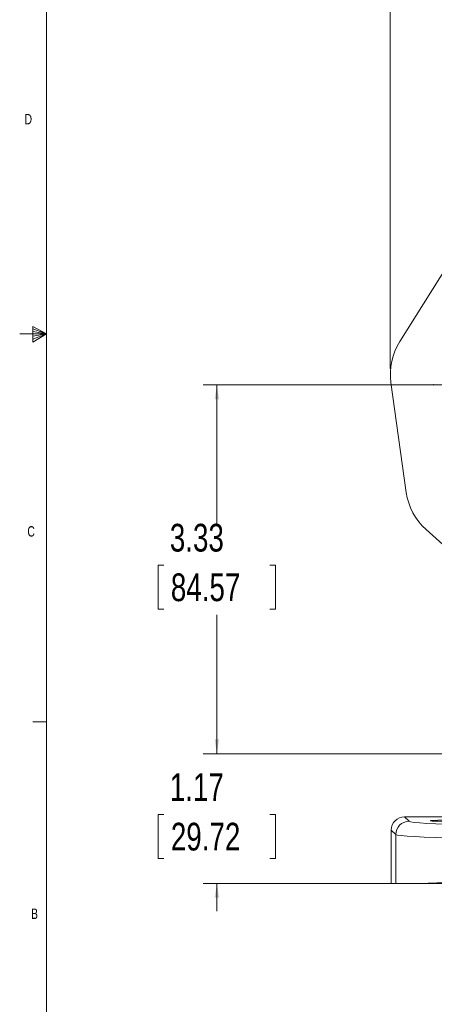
# Model space of a CAD drawing. Header units: inches. Extents: x 0.3 to 33.9, y 0.2 to 21.6.
# Tile 2 of 28: x 0.3 to 4, y 4.9 to 13.7. Entities that reach past the tile are written whole.
import ezdxf

# ---------------------------------------------------------------- set-up
doc = ezdxf.new("R2010")
doc.units = ezdxf.units.IN
doc.header["$MEASUREMENT"] = 0
doc.header["$PDSIZE"] = -1
doc.layers.add('SLD-0', color=7, linetype='Continuous', lineweight=15)
doc.styles.add('SLDTEXTSTYLE0', font='TXT', dxfattribs={"width": 0.75})
doc.dimstyles.new('SLDDIMSTYLE0', dxfattribs={"dimtxt": 0.25, "dimasz": 0.13, "dimexe": 0, "dimexo": 0.0625, "dimgap": 0.0625, "dimtad": 0, "dimtih": 1, "dimtoh": 1, "dimrnd": 1e-09, "dimzin": 12, "dimdsep": 46, "dimtxsty": 'SLDTEXTSTYLE0', "dimsah": 1, "dimcen": 0.09, "dimadec": 0, "dimazin": 3, "dimtfac": 1, "dimtofl": 0, "dimtmove": 0, "dimatfit": 3, "dimfxl": 1, "dimfrac": 2, "dimtolj": 1, "dimtzin": 12, "dimarcsym": 0})
doc.dimstyles.new('SLDDIMSTYLE1', dxfattribs={"dimtxt": 0.25, "dimasz": 0.13, "dimexe": 0, "dimexo": 0.0625, "dimgap": 0.0625, "dimtad": 0, "dimtih": 1, "dimtoh": 1, "dimrnd": 1e-09, "dimzin": 12, "dimdsep": 46, "dimtxsty": 'SLDTEXTSTYLE0', "dimsah": 1, "dimcen": 0.09, "dimadec": 0, "dimazin": 3, "dimtfac": 1, "dimtmove": 0, "dimatfit": 0, "dimfxl": 1, "dimfrac": 2, "dimtolj": 1, "dimtzin": 12, "dimarcsym": 0})

# ---------------------------------------------------------------- blocks, each defined once
blk = doc.blocks.new('_D')
at = {"layer": 'SLD-0'}
for p, q in [((3.6267, 10.5977), (3.6267, 15.7697)), ((7.097, 13.3717), (7.097, 15.7697)), ((3.6267, 15.6447), (4.7432, 15.6447)), ((4.8828, 15.6815), (4.832, 15.6815)), ((4.832, 15.6815), (4.832, 15.2846)), ((5.841, 15.6815), (5.8918, 15.6815)), ((5.8918, 15.6815), (5.8918, 15.2846)), ((7.097, 15.6447), (5.9806, 15.6447)), ((4.832, 15.2846), (4.8828, 15.2846)), ((5.8918, 15.2846), (5.841, 15.2846))]:
    blk.add_line(p, q, dxfattribs=at)
for points in [[(3.6267, 15.6447), (3.7567, 15.6247), (3.7567, 15.6647)], [(7.097, 15.6447), (6.967, 15.6647), (6.967, 15.6247)]]:
    blk.add_solid(points, dxfattribs=at)
at = {"layer": 'SLD-0', "char_height": 0.25, "attachment_point": 1, "style": 'SLDTEXTSTYLE0'}
for s, insert in [('3.47', (4.9371, 16.0545, 0.0039)), ('88.15', (4.9463, 15.6069, 0.0039))]:
    blk.add_mtext(s, dxfattribs=dict(at, insert=insert))
blk = doc.blocks.new('_D_4')
at = {"layer": 'SLD-0'}
for p, q in [((4.1769, 10.4516), (1.9356, 10.4516)), ((2.0606, 10.4516), (2.0606, 9.1976)), ((1.5815, 8.8236), (1.5307, 8.8236)), ((1.5307, 8.8236), (1.5307, 8.4267)), ((2.5397, 8.8236), (2.5905, 8.8236)), ((2.5905, 8.8236), (2.5905, 8.4267)), ((1.5307, 8.4267), (1.5815, 8.4267)), ((2.0606, 7.122), (2.0606, 8.3759)), ((2.5905, 8.4267), (2.5397, 8.4267)), ((5.662, 7.122), (1.9356, 7.122))]:
    blk.add_line(p, q, dxfattribs=at)
for points in [[(2.0606, 10.4516), (2.0406, 10.3216), (2.0806, 10.3216)], [(2.0606, 7.122), (2.0806, 7.252), (2.0406, 7.252)]]:
    blk.add_solid(points, dxfattribs=at)
at = {"layer": 'SLD-0', "char_height": 0.25, "attachment_point": 1, "style": 'SLDTEXTSTYLE0'}
for s, insert in [('3.33', (1.6357, 9.1966, -2.3339)), ('84.57', (1.6449, 8.749, -2.3339))]:
    blk.add_mtext(s, dxfattribs=dict(at, insert=insert))
blk = doc.blocks.new('_D_5')
at = {"layer": 'SLD-0'}
for p, q in [((2.0606, 7.122), (2.0606, 7.372)), ((5.662, 7.122), (1.9356, 7.122)), ((1.5815, 6.5738), (1.5307, 6.5738)), ((1.5307, 6.5738), (1.5307, 6.1769)), ((2.5397, 6.5738), (2.5905, 6.5738)), ((2.5905, 6.5738), (2.5905, 6.1769)), ((1.5307, 6.1769), (1.5815, 6.1769)), ((2.5905, 6.1769), (2.5397, 6.1769)), ((5.6253, 5.952), (1.9356, 5.952)), ((2.0606, 5.952), (2.0606, 5.702))]:
    blk.add_line(p, q, dxfattribs=at)
for points in [[(2.0606, 7.122), (2.0806, 7.252), (2.0406, 7.252)], [(2.0606, 5.952), (2.0406, 5.822), (2.0806, 5.822)]]:
    blk.add_solid(points, dxfattribs=at)
at = {"layer": 'SLD-0', "char_height": 0.25, "attachment_point": 1, "style": 'SLDTEXTSTYLE0'}
for s, insert in [('1.17', (1.6357, 6.9468, -2.3339)), ('29.72', (1.6449, 6.4992, -2.3339))]:
    blk.add_mtext(s, dxfattribs=dict(at, insert=insert))

msp = doc.modelspace()

# ---------------------------------------------------------------- linework, layer by layer
at = {"color": 7, "linetype": 'Continuous', "lineweight": 0}
for p, q in [((0.5229, 21.4106), (0.5229, 0.4106)), ((0.3989, 10.9761), (0.3989, 10.8373)), ((0.5229, 10.9106), (0.3989, 10.9761)), ((0.3989, 10.9577), (0.5229, 10.9106)), ((0.3989, 10.9337), (0.5229, 10.9106)), ((0.5229, 10.9106), (0.2798, 10.9106)), ((0.3989, 10.8373), (0.5229, 10.9106)), ((0.3989, 10.8646), (0.5229, 10.9106)), ((0.3989, 10.8914), (0.5229, 10.9106)), ((0.5229, 7.4106), (0.3979, 7.4106))]:
    msp.add_line(p, q, dxfattribs=at)
at = {"color": 7, "linetype": 'Continuous', "lineweight": 15}
for p, q in [((3.7116, 10.8422), (4.5949, 12.2485)), ((3.7709, 9.4805), (3.6321, 10.4708)), ((5.1853, 8.0361), (3.9494, 9.1453)), ((3.7553, 6.5532), (3.796, 6.5126)), ((3.7553, 6.5532), (5.4121, 6.5532)), ((3.676, 6.3926), (3.6354, 6.4333)), ((3.6354, 5.952), (3.6354, 6.4333)), ((3.676, 5.952), (3.676, 6.3926)), ((3.676, 5.952), (3.6354, 5.952)), ((3.9013, 5.952), (3.676, 5.952))]:
    msp.add_line(p, q, dxfattribs=at)
for centre, radius, start, end in [((4.1805, 10.5477), 0.5537, 147.86376, 187.97855), ((4.3193, 9.5574), 0.5537, 187.97855, 228.09335), ((3.7961, 6.3925), 0.1201, 90.04597, 179.95403)]:
    msp.add_arc(centre, radius, start, end, dxfattribs=at)
for centre, major_axis, ratio, start_param, end_param in [((3.7554, 6.4332), (-0.0849, 0.0849), 0.999315, 5.49813, 7.068241), ((5.6753, 6.5139), (1.88, 0), 0.026186, 3.167773, 4.712389), ((5.6753, 6.3939), (2, 0), 0.024615, 3.167773, 4.712389), ((5.6753, 5.9293), (2, 0), 0.024615, 1.570796, 2.661649)]:
    msp.add_ellipse(centre, major_axis=major_axis, ratio=ratio, start_param=start_param, end_param=end_param, dxfattribs=at)
msp.add_ellipse((4.222, 6.5172), major_axis=(0.2344, 0), ratio=0.026186, dxfattribs=at)
msp.add_open_spline([(5.6753, 5.952), (5.5951, 5.952), (5.4398, 5.952), (5.2124, 5.952), (4.9958, 5.952), (4.7876, 5.952), (4.591, 5.952), (4.408, 5.952), (4.2246, 5.952), (4.0478, 5.952), (3.9501, 5.952), (3.9013, 5.952)], degree=3, knots=[0, 0, 0, 0, 0.110362, 0.213754, 0.317476, 0.420866, 0.524226, 0.627917, 0.731274, 0.865638, 1, 1, 1, 1], dxfattribs=at)
at = {"layer": 'SLD-0'}
msp.add_point((4.017, 10.4516), dxfattribs=at)

# ---------------------------------------------------------------- texts
at = {"color": 7, "linetype": 'Continuous', "lineweight": 0, "char_height": 0.0938, "attachment_point": 1, "style": 'SLDTEXTSTYLE0'}
for s, insert in [('D', (0.3237, 12.8955)), ('C', (0.3492, 9.1757)), ('B', (0.3826, 5.725))]:
    msp.add_mtext(s, dxfattribs=dict(at, insert=insert))

# ---------------------------------------------------------------- dimensions: what is measured, and where the dimension line sits
at = {"layer": 'SLD-0'}
dim = msp.add_linear_dim(base=(7.097, 15.6447), p1=(3.6267, 10.5477), p2=(7.097, 13.3217), dimstyle='SLDDIMSTYLE0', dxfattribs=at)
dim.commit()
dim.dimension.update_dxf_attribs({"geometry": '_D', "text_midpoint": (5.3619, 15.6447), "dimtype": 160})
for base, p1, p2, dimstyle, picture, middle in [((2.0606, 7.122), (4.2269, 10.4516), (5.712, 7.122), 'SLDDIMSTYLE0', '_D_4', (2.0606, 8.7868)), ((2.0606, 5.952), (5.712, 7.122), (5.6753, 5.952), 'SLDDIMSTYLE1', '_D_5', (2.0606, 6.537))]:
    dim = msp.add_linear_dim(base=base, p1=p1, p2=p2, angle=90, dimstyle=dimstyle, dxfattribs=at)
    dim.commit()
    dim.dimension.update_dxf_attribs({"geometry": picture, "text_midpoint": middle, "dimtype": 160})

doc.saveas('drawing.dxf')
